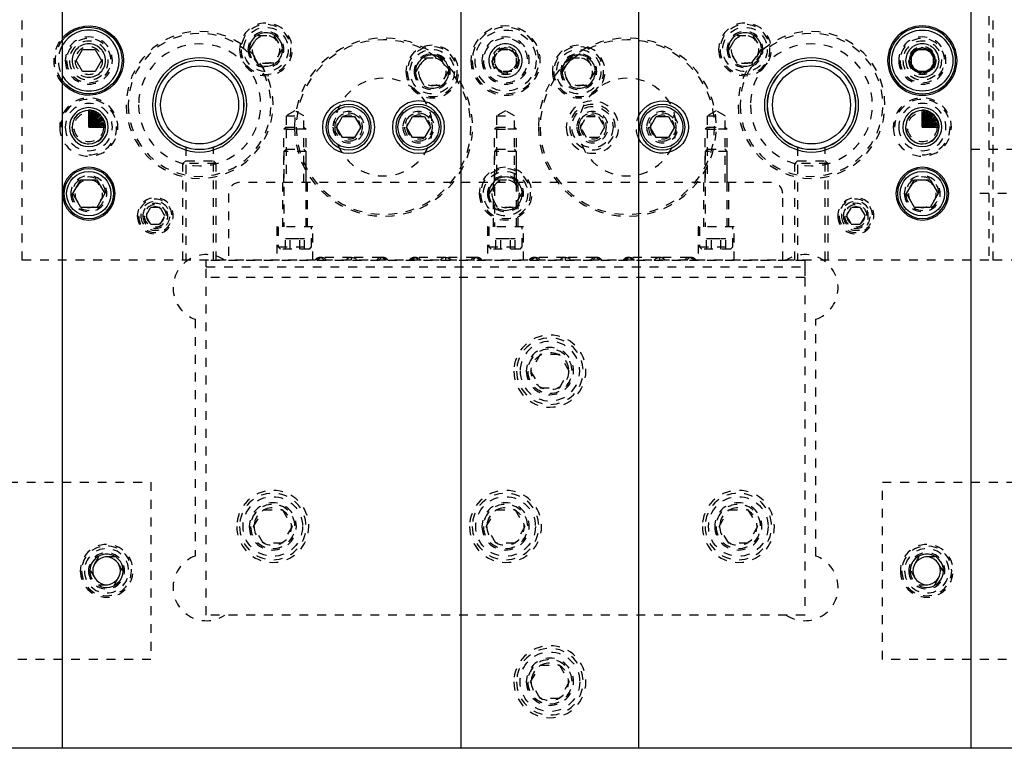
# Model space of a CAD drawing. Header units: inches. Extents: x 3 to 289, y 4 to 291.
# Tile 214 of 256: x 235.74 to 246.85, y 105.55 to 113.76. Entities that reach past the tile are written whole.
import ezdxf

# ---------------------------------------------------------------- set-up
doc = ezdxf.new("R2010")
doc.units = ezdxf.units.IN
doc.header["$LTSCALE"] = 0.5
doc.header["$MEASUREMENT"] = 0
doc.linetypes.add('HIDDEN', pattern=[0.225, 0.15, -0.075])
doc.linetypes.add('PHANTOM', pattern=[0.25, 0.125, -0.025, 0.025, -0.025, 0.025, -0.025])
doc.layers.add('MFB', color=7, linetype='Continuous')

msp = doc.modelspace()

# ---------------------------------------------------------------- linework, layer by layer
at = {"layer": 'MFB', "color": 9, "linetype": 'Continuous'}
for p, q in [((236.221, 132.046), (236.221, 105.546)), ((240.721, 105.546), (240.721, 132.046)), ((242.721, 132.046), (242.721, 105.546)), ((246.471, 105.546), (246.471, 132.046)), ((236.221, 105.546), (234.221, 105.546)), ((242.721, 105.546), (240.721, 105.546)), ((248.471, 105.546), (246.471, 105.546))]:
    msp.add_line(p, q, dxfattribs=at)
at = {"layer": 'MFB', "color": 254, "linetype": 'HIDDEN'}
for p, q in [((246.721, 111.046), (246.721, 122.046)), ((235.771, 111.046), (235.771, 120.796)), ((246.671, 120.796), (246.671, 111.046)), ((238.338, 113.421), (238.429, 113.578)), ((238.429, 113.578), (238.609, 113.578)), ((238.609, 113.578), (238.699, 113.421)), ((243.741, 113.421), (243.831, 113.578)), ((243.831, 113.578), (244.011, 113.578)), ((244.011, 113.578), (244.101, 113.421)), ((238.429, 113.265), (238.338, 113.421)), ((238.699, 113.421), (238.609, 113.265)), ((241.077, 113.296), (241.149, 113.421)), ((241.221, 113.441), (241.096, 113.369)), ((241.149, 113.421), (241.293, 113.421)), ((241.346, 113.369), (241.221, 113.441)), ((241.293, 113.421), (241.365, 113.296)), ((243.831, 113.265), (243.741, 113.421)), ((244.101, 113.421), (244.011, 113.265)), ((238.609, 113.265), (238.429, 113.265)), ((240.213, 113.171), (240.304, 113.328)), ((240.304, 113.328), (240.484, 113.328)), ((240.484, 113.328), (240.574, 113.171)), ((241.149, 113.171), (241.077, 113.296)), ((241.096, 113.369), (241.096, 113.224)), ((241.365, 113.296), (241.293, 113.171)), ((241.346, 113.224), (241.346, 113.369)), ((241.866, 113.171), (241.956, 113.328)), ((241.956, 113.328), (242.136, 113.328)), ((242.136, 113.328), (242.226, 113.171)), ((244.011, 113.265), (243.831, 113.265)), ((240.304, 113.015), (240.213, 113.171)), ((240.574, 113.171), (240.484, 113.015)), ((241.096, 113.224), (241.221, 113.152)), ((241.293, 113.171), (241.149, 113.171)), ((241.221, 113.152), (241.346, 113.224)), ((241.956, 113.015), (241.866, 113.171)), ((242.226, 113.171), (242.136, 113.015)), ((240.484, 113.015), (240.304, 113.015)), ((242.136, 113.015), (241.956, 113.015)), ((238.846, 112.729), (238.745, 112.671)), ((238.946, 112.671), (238.846, 112.729)), ((241.221, 112.729), (241.12, 112.671)), ((241.321, 112.671), (241.221, 112.729)), ((243.596, 112.729), (243.495, 112.671)), ((243.696, 112.671), (243.596, 112.729)), ((238.745, 112.671), (238.946, 112.671)), ((238.745, 112.671), (238.745, 112.521)), ((238.946, 112.521), (238.946, 112.671)), ((241.12, 112.671), (241.12, 112.521)), ((241.12, 112.671), (241.321, 112.671)), ((241.321, 112.521), (241.321, 112.671)), ((242.065, 112.546), (242.133, 112.664)), ((242.133, 112.664), (242.269, 112.664)), ((242.269, 112.664), (242.338, 112.546)), ((243.495, 112.671), (243.696, 112.671)), ((243.495, 112.671), (243.495, 112.521)), ((243.696, 112.521), (243.696, 112.671)), ((238.745, 112.546), (238.721, 112.521)), ((238.721, 111.921), (238.721, 112.521)), ((238.971, 112.521), (238.721, 112.521)), ((238.745, 112.546), (238.946, 112.546)), ((238.745, 112.521), (238.745, 111.921)), ((238.745, 112.521), (238.946, 112.521)), ((238.946, 112.546), (238.971, 112.521)), ((238.946, 111.921), (238.946, 112.521)), ((238.971, 111.921), (238.971, 112.521)), ((241.12, 112.546), (241.096, 112.521)), ((241.096, 111.921), (241.096, 112.521)), ((241.346, 112.521), (241.096, 112.521)), ((241.12, 112.546), (241.321, 112.546)), ((241.12, 112.521), (241.12, 111.921)), ((241.12, 112.521), (241.321, 112.521)), ((241.321, 112.546), (241.346, 112.521)), ((241.321, 111.921), (241.321, 112.521)), ((241.346, 111.921), (241.346, 112.521)), ((242.133, 112.428), (242.065, 112.546)), ((242.338, 112.546), (242.269, 112.428)), ((243.495, 112.546), (243.471, 112.521)), ((243.471, 111.921), (243.471, 112.521)), ((243.721, 112.521), (243.471, 112.521)), ((243.495, 112.546), (243.696, 112.546)), ((243.495, 112.521), (243.495, 111.921)), ((243.495, 112.521), (243.696, 112.521)), ((243.696, 112.546), (243.721, 112.521)), ((243.696, 111.921), (243.696, 112.521)), ((243.721, 111.921), (243.721, 112.521)), ((242.269, 112.428), (242.133, 112.428)), ((237.615, 112.321), (237.615, 111.046)), ((237.927, 111.046), (237.927, 112.321)), ((238.745, 112.296), (238.721, 112.272)), ((238.971, 112.272), (238.721, 112.272)), ((238.721, 112.272), (238.721, 111.421)), ((238.745, 112.296), (238.946, 112.296)), ((238.971, 112.272), (238.946, 112.296)), ((238.971, 111.421), (238.971, 112.272)), ((241.12, 112.296), (241.096, 112.272)), ((241.346, 112.272), (241.096, 112.272)), ((241.096, 112.272), (241.096, 111.421)), ((241.12, 112.296), (241.321, 112.296)), ((241.346, 112.272), (241.321, 112.296)), ((241.346, 111.421), (241.346, 112.272)), ((243.495, 112.296), (243.471, 112.272)), ((243.721, 112.272), (243.471, 112.272)), ((243.471, 112.272), (243.471, 111.421)), ((243.495, 112.296), (243.696, 112.296)), ((243.721, 112.272), (243.696, 112.296)), ((243.721, 111.421), (243.721, 112.272)), ((244.515, 112.321), (244.515, 111.046)), ((244.827, 111.046), (244.827, 112.321)), ((246.471, 112.296), (248.471, 112.296)), ((237.615, 112.165), (237.583, 112.134)), ((237.615, 112.165), (237.927, 112.165)), ((237.927, 112.165), (237.958, 112.134)), ((244.515, 112.165), (244.483, 112.134)), ((244.515, 112.165), (244.827, 112.165)), ((244.827, 112.165), (244.858, 112.134)), ((237.583, 111.046), (237.583, 112.134)), ((237.958, 112.134), (237.583, 112.134)), ((237.958, 111.046), (237.958, 112.134)), ((244.483, 111.046), (244.483, 112.134)), ((244.858, 112.134), (244.483, 112.134)), ((244.858, 111.046), (244.858, 112.134)), ((241.041, 111.796), (241.131, 111.953)), ((241.131, 111.953), (241.311, 111.953)), ((241.311, 111.953), (241.401, 111.796)), ((244.221, 111.921), (238.221, 111.921)), ((244.221, 111.921), (238.221, 111.921)), ((238.705, 111.921), (238.705, 111.421)), ((238.987, 111.421), (238.987, 111.921)), ((241.08, 111.921), (241.08, 111.421)), ((241.362, 111.421), (241.362, 111.921)), ((243.455, 111.921), (243.455, 111.421)), ((243.737, 111.421), (243.737, 111.921)), ((238.096, 111.796), (238.096, 111.046)), ((238.096, 111.796), (238.096, 111.046)), ((241.131, 111.64), (241.041, 111.796)), ((241.401, 111.796), (241.311, 111.64)), ((244.346, 111.046), (244.346, 111.796)), ((244.346, 111.046), (244.346, 111.796)), ((248.471, 111.796), (246.471, 111.796)), ((237.217, 111.64), (237.163, 111.546)), ((237.325, 111.64), (237.217, 111.64)), ((237.379, 111.546), (237.325, 111.64)), ((241.311, 111.64), (241.131, 111.64)), ((245.117, 111.64), (245.063, 111.546)), ((245.225, 111.64), (245.117, 111.64)), ((245.279, 111.546), (245.225, 111.64)), ((237.163, 111.546), (237.217, 111.453)), ((237.325, 111.453), (237.379, 111.546)), ((245.063, 111.546), (245.117, 111.453)), ((245.225, 111.453), (245.279, 111.546)), ((237.217, 111.453), (237.325, 111.453)), ((239.049, 111.421), (238.643, 111.421)), ((238.643, 111.421), (238.643, 111.046)), ((238.658, 111.421), (238.658, 111.196)), ((239.033, 111.196), (239.033, 111.421)), ((239.049, 111.046), (239.049, 111.421)), ((241.424, 111.421), (241.018, 111.421)), ((241.018, 111.421), (241.018, 111.046)), ((241.033, 111.421), (241.033, 111.196)), ((241.408, 111.196), (241.408, 111.421)), ((241.424, 111.046), (241.424, 111.421)), ((243.799, 111.421), (243.393, 111.421)), ((243.393, 111.421), (243.393, 111.046)), ((243.408, 111.421), (243.408, 111.196)), ((243.783, 111.196), (243.783, 111.421)), ((243.799, 111.046), (243.799, 111.421)), ((245.117, 111.453), (245.225, 111.453)), ((238.738, 111.291), (238.792, 111.291)), ((238.738, 111.171), (238.738, 111.291)), ((238.792, 111.171), (238.792, 111.291)), ((238.792, 111.291), (238.9, 111.291)), ((238.9, 111.171), (238.9, 111.291)), ((238.9, 111.291), (238.954, 111.291)), ((238.954, 111.171), (238.954, 111.291)), ((241.113, 111.291), (241.167, 111.291)), ((241.113, 111.171), (241.113, 111.291)), ((241.167, 111.291), (241.275, 111.291)), ((241.167, 111.171), (241.167, 111.291)), ((241.275, 111.291), (241.329, 111.291)), ((241.275, 111.171), (241.275, 111.291)), ((241.329, 111.171), (241.329, 111.291)), ((243.488, 111.291), (243.542, 111.291)), ((243.488, 111.171), (243.488, 111.291)), ((243.542, 111.291), (243.65, 111.291)), ((243.542, 111.171), (243.542, 111.291)), ((243.65, 111.291), (243.704, 111.291)), ((243.65, 111.171), (243.65, 111.291)), ((243.704, 111.171), (243.704, 111.291)), ((238.658, 111.196), (239.033, 111.196)), ((238.658, 111.196), (238.683, 111.171)), ((239.009, 111.171), (238.683, 111.171)), ((239.009, 111.171), (239.033, 111.196)), ((241.033, 111.196), (241.408, 111.196)), ((241.033, 111.196), (241.058, 111.171)), ((241.384, 111.171), (241.058, 111.171)), ((241.384, 111.171), (241.408, 111.196)), ((243.408, 111.196), (243.783, 111.196)), ((243.408, 111.196), (243.433, 111.171)), ((243.759, 111.171), (243.433, 111.171)), ((243.759, 111.171), (243.783, 111.196)), ((246.671, 111.046), (235.771, 111.046)), ((237.846, 111.042), (237.846, 111.046)), ((244.596, 111.042), (237.846, 111.042)), ((237.846, 110.971), (237.846, 111.042)), ((239.081, 111.046), (239.087, 111.055)), ((239.087, 111.055), (239.093, 111.063)), ((239.093, 111.063), (239.101, 111.069)), ((239.101, 111.069), (239.11, 111.073)), ((239.106, 111.046), (239.112, 111.055)), ((239.11, 111.073), (239.119, 111.076)), ((239.112, 111.055), (239.118, 111.063)), ((239.118, 111.063), (239.126, 111.069)), ((239.119, 111.076), (239.127, 111.076)), ((239.126, 111.069), (239.135, 111.073)), ((239.152, 111.076), (239.127, 111.076)), ((239.127, 111.076), (239.137, 111.075)), ((239.135, 111.073), (239.144, 111.076)), ((239.137, 111.075), (239.146, 111.073)), ((239.144, 111.076), (239.152, 111.076)), ((239.146, 111.073), (239.154, 111.068)), ((239.483, 111.076), (239.152, 111.076)), ((239.152, 111.076), (239.162, 111.075)), ((239.154, 111.068), (239.162, 111.062)), ((239.162, 111.075), (239.171, 111.073)), ((239.162, 111.062), (239.169, 111.054)), ((239.169, 111.054), (239.173, 111.046)), ((239.171, 111.073), (239.179, 111.068)), ((239.179, 111.068), (239.187, 111.062)), ((239.187, 111.062), (239.194, 111.054)), ((239.194, 111.054), (239.198, 111.046)), ((239.428, 111.054), (239.422, 111.046)), ((239.435, 111.06), (239.428, 111.054)), ((239.442, 111.065), (239.435, 111.06)), ((239.45, 111.069), (239.442, 111.065)), ((239.458, 111.072), (239.45, 111.069)), ((239.467, 111.075), (239.458, 111.072)), ((239.475, 111.076), (239.467, 111.075)), ((239.483, 111.076), (239.475, 111.076)), ((239.483, 111.046), (239.483, 111.076)), ((239.815, 111.076), (239.483, 111.076)), ((239.483, 111.076), (239.492, 111.076)), ((239.492, 111.076), (239.5, 111.075)), ((239.5, 111.075), (239.509, 111.072)), ((239.509, 111.072), (239.517, 111.069)), ((239.517, 111.069), (239.525, 111.065)), ((239.525, 111.065), (239.532, 111.06)), ((239.532, 111.06), (239.539, 111.054)), ((239.539, 111.054), (239.545, 111.046)), ((239.773, 111.054), (239.769, 111.046)), ((239.78, 111.062), (239.773, 111.054)), ((239.788, 111.068), (239.78, 111.062)), ((239.796, 111.073), (239.788, 111.068)), ((239.798, 111.054), (239.794, 111.046)), ((239.805, 111.075), (239.796, 111.073)), ((239.805, 111.062), (239.798, 111.054)), ((239.815, 111.076), (239.805, 111.075)), ((239.813, 111.068), (239.805, 111.062)), ((239.821, 111.073), (239.813, 111.068)), ((239.84, 111.076), (239.815, 111.076)), ((239.823, 111.076), (239.815, 111.076)), ((239.83, 111.075), (239.821, 111.073)), ((239.832, 111.073), (239.823, 111.076)), ((239.84, 111.076), (239.83, 111.075)), ((239.841, 111.069), (239.832, 111.073)), ((239.848, 111.076), (239.84, 111.076)), ((239.849, 111.063), (239.841, 111.069)), ((239.857, 111.073), (239.848, 111.076)), ((239.855, 111.055), (239.849, 111.063)), ((239.861, 111.046), (239.855, 111.055)), ((239.866, 111.069), (239.857, 111.073)), ((239.874, 111.063), (239.866, 111.069)), ((239.88, 111.055), (239.874, 111.063)), ((239.886, 111.046), (239.88, 111.055)), ((240.144, 111.046), (240.149, 111.055)), ((240.149, 111.055), (240.156, 111.063)), ((240.156, 111.063), (240.164, 111.069)), ((240.164, 111.069), (240.172, 111.073)), ((240.169, 111.046), (240.174, 111.055)), ((240.172, 111.073), (240.182, 111.076)), ((240.174, 111.055), (240.181, 111.063)), ((240.181, 111.063), (240.189, 111.069)), ((240.182, 111.076), (240.19, 111.076)), ((240.189, 111.069), (240.197, 111.073)), ((240.215, 111.076), (240.19, 111.076)), ((240.19, 111.076), (240.199, 111.075)), ((240.197, 111.073), (240.207, 111.076)), ((240.199, 111.075), (240.208, 111.073)), ((240.207, 111.076), (240.215, 111.076)), ((240.208, 111.073), (240.217, 111.068)), ((240.546, 111.076), (240.215, 111.076)), ((240.215, 111.076), (240.224, 111.075)), ((240.217, 111.068), (240.225, 111.062)), ((240.224, 111.075), (240.233, 111.073)), ((240.225, 111.062), (240.231, 111.054)), ((240.231, 111.054), (240.236, 111.046)), ((240.233, 111.073), (240.242, 111.068)), ((240.242, 111.068), (240.25, 111.062)), ((240.25, 111.062), (240.256, 111.054)), ((240.256, 111.054), (240.261, 111.046)), ((240.49, 111.054), (240.484, 111.046)), ((240.497, 111.06), (240.49, 111.054)), ((240.505, 111.065), (240.497, 111.06)), ((240.513, 111.069), (240.505, 111.065)), ((240.521, 111.072), (240.513, 111.069)), ((240.529, 111.075), (240.521, 111.072)), ((240.538, 111.076), (240.529, 111.075)), ((240.546, 111.076), (240.538, 111.076)), ((240.546, 111.046), (240.546, 111.076)), ((240.877, 111.076), (240.546, 111.076)), ((240.546, 111.076), (240.554, 111.076)), ((240.554, 111.076), (240.563, 111.075)), ((240.563, 111.075), (240.571, 111.072)), ((240.571, 111.072), (240.579, 111.069)), ((240.579, 111.069), (240.587, 111.065)), ((240.587, 111.065), (240.595, 111.06)), ((240.595, 111.06), (240.602, 111.054)), ((240.602, 111.054), (240.608, 111.046)), ((240.836, 111.054), (240.831, 111.046)), ((240.842, 111.062), (240.836, 111.054)), ((240.85, 111.068), (240.842, 111.062)), ((240.859, 111.073), (240.85, 111.068)), ((240.861, 111.054), (240.856, 111.046)), ((240.868, 111.075), (240.859, 111.073)), ((240.867, 111.062), (240.861, 111.054)), ((240.875, 111.068), (240.867, 111.062)), ((240.877, 111.076), (240.868, 111.075)), ((240.884, 111.073), (240.875, 111.068)), ((240.902, 111.076), (240.877, 111.076)), ((240.885, 111.076), (240.877, 111.076)), ((240.893, 111.075), (240.884, 111.073)), ((240.895, 111.073), (240.885, 111.076)), ((240.902, 111.076), (240.893, 111.075)), ((240.903, 111.069), (240.895, 111.073)), ((240.91, 111.076), (240.902, 111.076)), ((240.911, 111.063), (240.903, 111.069)), ((240.92, 111.073), (240.91, 111.076)), ((240.918, 111.055), (240.911, 111.063)), ((240.923, 111.046), (240.918, 111.055)), ((240.928, 111.069), (240.92, 111.073)), ((240.936, 111.063), (240.928, 111.069)), ((240.943, 111.055), (240.936, 111.063)), ((240.948, 111.046), (240.943, 111.055)), ((241.494, 111.046), (241.499, 111.055)), ((241.499, 111.055), (241.506, 111.063)), ((241.506, 111.063), (241.514, 111.069)), ((241.514, 111.069), (241.522, 111.073)), ((241.519, 111.046), (241.524, 111.055)), ((241.522, 111.073), (241.532, 111.076)), ((241.524, 111.055), (241.531, 111.063)), ((241.531, 111.063), (241.539, 111.069)), ((241.532, 111.076), (241.54, 111.076)), ((241.539, 111.069), (241.547, 111.073)), ((241.565, 111.076), (241.54, 111.076)), ((241.54, 111.076), (241.549, 111.075)), ((241.547, 111.073), (241.557, 111.076)), ((241.549, 111.075), (241.558, 111.073)), ((241.557, 111.076), (241.565, 111.076)), ((241.558, 111.073), (241.567, 111.068)), ((241.896, 111.076), (241.565, 111.076)), ((241.565, 111.076), (241.574, 111.075)), ((241.567, 111.068), (241.575, 111.062)), ((241.574, 111.075), (241.583, 111.073)), ((241.575, 111.062), (241.581, 111.054)), ((241.581, 111.054), (241.586, 111.046)), ((241.583, 111.073), (241.592, 111.068)), ((241.592, 111.068), (241.6, 111.062)), ((241.6, 111.062), (241.606, 111.054)), ((241.606, 111.054), (241.611, 111.046)), ((241.84, 111.054), (241.834, 111.046)), ((241.847, 111.06), (241.84, 111.054)), ((241.855, 111.065), (241.847, 111.06)), ((241.863, 111.069), (241.855, 111.065)), ((241.871, 111.072), (241.863, 111.069)), ((241.879, 111.075), (241.871, 111.072)), ((241.888, 111.076), (241.879, 111.075)), ((241.896, 111.076), (241.888, 111.076)), ((241.896, 111.046), (241.896, 111.076)), ((242.227, 111.076), (241.896, 111.076)), ((241.896, 111.076), (241.904, 111.076)), ((241.904, 111.076), (241.913, 111.075)), ((241.913, 111.075), (241.921, 111.072)), ((241.921, 111.072), (241.929, 111.069)), ((241.929, 111.069), (241.937, 111.065)), ((241.937, 111.065), (241.945, 111.06)), ((241.945, 111.06), (241.952, 111.054)), ((241.952, 111.054), (241.958, 111.046)), ((242.186, 111.054), (242.181, 111.046)), ((242.192, 111.062), (242.186, 111.054)), ((242.2, 111.068), (242.192, 111.062)), ((242.209, 111.073), (242.2, 111.068)), ((242.211, 111.054), (242.206, 111.046)), ((242.218, 111.075), (242.209, 111.073)), ((242.217, 111.062), (242.211, 111.054)), ((242.225, 111.068), (242.217, 111.062)), ((242.227, 111.076), (242.218, 111.075)), ((242.234, 111.073), (242.225, 111.068)), ((242.252, 111.076), (242.227, 111.076)), ((242.235, 111.076), (242.227, 111.076)), ((242.243, 111.075), (242.234, 111.073)), ((242.245, 111.073), (242.235, 111.076)), ((242.252, 111.076), (242.243, 111.075)), ((242.253, 111.069), (242.245, 111.073)), ((242.26, 111.076), (242.252, 111.076)), ((242.261, 111.063), (242.253, 111.069)), ((242.27, 111.073), (242.26, 111.076)), ((242.268, 111.055), (242.261, 111.063)), ((242.273, 111.046), (242.268, 111.055)), ((242.278, 111.069), (242.27, 111.073)), ((242.286, 111.063), (242.278, 111.069)), ((242.293, 111.055), (242.286, 111.063)), ((242.298, 111.046), (242.293, 111.055)), ((242.556, 111.046), (242.562, 111.055)), ((242.562, 111.055), (242.568, 111.063)), ((242.568, 111.063), (242.576, 111.069)), ((242.576, 111.069), (242.585, 111.073)), ((242.581, 111.046), (242.587, 111.055)), ((242.585, 111.073), (242.594, 111.076)), ((242.587, 111.055), (242.593, 111.063)), ((242.593, 111.063), (242.601, 111.069)), ((242.594, 111.076), (242.602, 111.076)), ((242.601, 111.069), (242.61, 111.073)), ((242.627, 111.076), (242.602, 111.076)), ((242.602, 111.076), (242.612, 111.075)), ((242.61, 111.073), (242.619, 111.076)), ((242.612, 111.075), (242.621, 111.073)), ((242.619, 111.076), (242.627, 111.076)), ((242.621, 111.073), (242.629, 111.068)), ((242.958, 111.076), (242.627, 111.076)), ((242.627, 111.076), (242.637, 111.075)), ((242.629, 111.068), (242.637, 111.062)), ((242.637, 111.075), (242.646, 111.073)), ((242.637, 111.062), (242.644, 111.054)), ((242.644, 111.054), (242.648, 111.046)), ((242.646, 111.073), (242.654, 111.068)), ((242.654, 111.068), (242.662, 111.062)), ((242.662, 111.062), (242.669, 111.054)), ((242.669, 111.054), (242.673, 111.046)), ((242.897, 111.046), (242.903, 111.054)), ((242.903, 111.054), (242.91, 111.06)), ((242.91, 111.06), (242.917, 111.065)), ((242.917, 111.065), (242.925, 111.069)), ((242.925, 111.069), (242.933, 111.072)), ((242.933, 111.072), (242.942, 111.075)), ((242.942, 111.075), (242.95, 111.076)), ((242.95, 111.076), (242.958, 111.076)), ((242.958, 111.076), (242.958, 111.046)), ((243.29, 111.076), (242.958, 111.076)), ((242.967, 111.076), (242.958, 111.076)), ((242.975, 111.075), (242.967, 111.076)), ((242.984, 111.072), (242.975, 111.075)), ((242.992, 111.069), (242.984, 111.072)), ((243, 111.065), (242.992, 111.069)), ((243.007, 111.06), (243, 111.065)), ((243.014, 111.054), (243.007, 111.06)), ((243.02, 111.046), (243.014, 111.054)), ((243.248, 111.054), (243.244, 111.046)), ((243.255, 111.062), (243.248, 111.054)), ((243.263, 111.068), (243.255, 111.062)), ((243.271, 111.073), (243.263, 111.068)), ((243.273, 111.054), (243.269, 111.046)), ((243.28, 111.075), (243.271, 111.073)), ((243.28, 111.062), (243.273, 111.054)), ((243.29, 111.076), (243.28, 111.075)), ((243.288, 111.068), (243.28, 111.062)), ((243.296, 111.073), (243.288, 111.068)), ((243.315, 111.076), (243.29, 111.076)), ((243.298, 111.076), (243.29, 111.076)), ((243.305, 111.075), (243.296, 111.073)), ((243.307, 111.073), (243.298, 111.076)), ((243.315, 111.076), (243.305, 111.075)), ((243.316, 111.069), (243.307, 111.073)), ((243.323, 111.076), (243.315, 111.076)), ((243.324, 111.063), (243.316, 111.069)), ((243.332, 111.073), (243.323, 111.076)), ((243.33, 111.055), (243.324, 111.063)), ((243.336, 111.046), (243.33, 111.055)), ((243.341, 111.069), (243.332, 111.073)), ((243.349, 111.063), (243.341, 111.069)), ((243.355, 111.055), (243.349, 111.063)), ((243.361, 111.046), (243.355, 111.055)), ((244.596, 111.046), (244.596, 111.042)), ((244.596, 111.042), (244.596, 110.971)), ((256.221, 111.046), (246.721, 111.046)), ((237.846, 110.971), (244.596, 110.971)), ((237.846, 110.85), (237.846, 110.971)), ((244.596, 110.971), (244.596, 110.85)), ((244.596, 110.85), (237.846, 110.85)), ((237.846, 107.046), (237.846, 110.85)), ((244.596, 110.85), (244.596, 107.046)), ((237.721, 110.38), (237.721, 107.712)), ((244.721, 107.712), (244.721, 110.38)), ((241.613, 109.984), (241.504, 109.796)), ((241.829, 109.984), (241.613, 109.984)), ((241.938, 109.796), (241.829, 109.984)), ((241.504, 109.796), (241.613, 109.609)), ((241.829, 109.609), (241.938, 109.796)), ((241.613, 109.609), (241.829, 109.609)), ((233.221, 108.546), (237.221, 108.546)), ((237.221, 108.546), (237.221, 106.546)), ((245.471, 106.546), (245.471, 108.546)), ((245.471, 108.546), (249.471, 108.546)), ((238.379, 108.046), (238.488, 108.234)), ((238.488, 108.234), (238.704, 108.234)), ((238.704, 108.234), (238.813, 108.046)), ((241.004, 108.046), (241.113, 108.234)), ((241.113, 108.234), (241.329, 108.234)), ((241.329, 108.234), (241.438, 108.046)), ((243.629, 108.046), (243.738, 108.234)), ((243.738, 108.234), (243.954, 108.234)), ((243.954, 108.234), (244.063, 108.046)), ((238.488, 107.859), (238.379, 108.046)), ((238.813, 108.046), (238.704, 107.859)), ((241.113, 107.859), (241.004, 108.046)), ((241.438, 108.046), (241.329, 107.859)), ((243.738, 107.859), (243.629, 108.046)), ((244.063, 108.046), (243.954, 107.859)), ((238.704, 107.859), (238.488, 107.859)), ((241.329, 107.859), (241.113, 107.859)), ((243.954, 107.859), (243.738, 107.859)), ((236.631, 107.703), (236.541, 107.546)), ((236.811, 107.703), (236.631, 107.703)), ((236.901, 107.546), (236.811, 107.703)), ((245.881, 107.703), (245.791, 107.546)), ((246.061, 107.703), (245.881, 107.703)), ((246.151, 107.546), (246.061, 107.703)), ((236.541, 107.546), (236.631, 107.39)), ((236.811, 107.39), (236.901, 107.546)), ((245.791, 107.546), (245.881, 107.39)), ((246.061, 107.39), (246.151, 107.546)), ((236.631, 107.39), (236.811, 107.39)), ((245.881, 107.39), (246.061, 107.39)), ((244.596, 107.046), (237.846, 107.046)), ((237.221, 106.546), (233.221, 106.546)), ((249.471, 106.546), (245.471, 106.546)), ((241.504, 106.296), (241.613, 106.484)), ((241.613, 106.484), (241.829, 106.484)), ((241.829, 106.484), (241.938, 106.296)), ((241.613, 106.109), (241.504, 106.296)), ((241.938, 106.296), (241.829, 106.109)), ((241.829, 106.109), (241.613, 106.109))]:
    msp.add_line(p, q, dxfattribs=at)
at = {"layer": 'MFB', "color": 136, "linetype": 'Continuous'}
for p, q in [((236.377, 113.296), (236.449, 113.421)), ((236.449, 113.421), (236.593, 113.421)), ((236.593, 113.421), (236.665, 113.296)), ((245.777, 113.296), (245.849, 113.421)), ((245.849, 113.421), (245.993, 113.421)), ((245.993, 113.421), (246.065, 113.296)), ((236.449, 113.171), (236.377, 113.296)), ((236.665, 113.296), (236.593, 113.171)), ((245.849, 113.171), (245.777, 113.296)), ((246.065, 113.296), (245.993, 113.171)), ((236.593, 113.171), (236.449, 113.171)), ((245.993, 113.171), (245.849, 113.171))]:
    msp.add_line(p, q, dxfattribs=at)
at = {"layer": 'MFB', "color": 4, "linetype": 'Continuous'}
for p, q in [((245.921, 113.441), (245.796, 113.369)), ((246.046, 113.369), (245.921, 113.441)), ((245.796, 113.369), (245.796, 113.224)), ((246.046, 113.224), (246.046, 113.369)), ((245.796, 113.224), (245.921, 113.152)), ((245.921, 113.152), (246.046, 113.224))]:
    msp.add_line(p, q, dxfattribs=at)
at = {"layer": 'MFB', "color": 100, "linetype": 'Continuous'}
for p, q in [((236.521, 112.546), (236.521, 112.734)), ((236.521, 112.546), (236.537, 112.733)), ((236.521, 112.546), (236.554, 112.731)), ((236.521, 112.546), (236.57, 112.727)), ((236.521, 112.546), (236.585, 112.723)), ((236.521, 112.546), (236.6, 112.716)), ((236.521, 112.546), (236.615, 112.709)), ((245.921, 112.546), (245.921, 112.734)), ((245.921, 112.546), (245.937, 112.733)), ((245.921, 112.546), (245.954, 112.731)), ((245.921, 112.546), (245.97, 112.727)), ((245.921, 112.546), (245.985, 112.723)), ((245.921, 112.546), (246, 112.716)), ((245.921, 112.546), (246.015, 112.709)), ((236.521, 112.546), (236.629, 112.7)), ((236.521, 112.546), (236.642, 112.69)), ((236.521, 112.546), (236.654, 112.679)), ((236.521, 112.546), (236.665, 112.667)), ((236.521, 112.546), (236.675, 112.654)), ((236.521, 112.546), (236.683, 112.64)), ((236.521, 112.546), (236.691, 112.626)), ((236.521, 112.546), (236.697, 112.61)), ((236.521, 112.546), (236.702, 112.595)), ((245.921, 112.546), (246.029, 112.7)), ((245.921, 112.546), (246.042, 112.69)), ((245.921, 112.546), (246.054, 112.679)), ((245.921, 112.546), (246.065, 112.667)), ((245.921, 112.546), (246.075, 112.654)), ((245.921, 112.546), (246.083, 112.64)), ((245.921, 112.546), (246.091, 112.626)), ((245.921, 112.546), (246.097, 112.61)), ((245.921, 112.546), (246.102, 112.595)), ((236.521, 112.546), (236.706, 112.579)), ((236.521, 112.546), (236.708, 112.563)), ((236.521, 112.546), (236.708, 112.546)), ((245.921, 112.546), (246.106, 112.579)), ((245.921, 112.546), (246.108, 112.563)), ((245.921, 112.546), (246.108, 112.546))]:
    msp.add_line(p, q, dxfattribs=at)
at = {"layer": 'MFB', "color": 132, "linetype": 'Continuous'}
for p, q in [((239.315, 112.546), (239.383, 112.664)), ((239.383, 112.664), (239.519, 112.664)), ((239.519, 112.664), (239.588, 112.546)), ((240.102, 112.546), (240.17, 112.664)), ((240.17, 112.664), (240.307, 112.664)), ((240.307, 112.664), (240.375, 112.546)), ((242.852, 112.546), (242.92, 112.664)), ((242.92, 112.664), (243.057, 112.664)), ((243.057, 112.664), (243.125, 112.546)), ((239.383, 112.428), (239.315, 112.546)), ((239.588, 112.546), (239.519, 112.428)), ((240.17, 112.428), (240.102, 112.546)), ((240.375, 112.546), (240.307, 112.428)), ((242.92, 112.428), (242.852, 112.546)), ((243.125, 112.546), (243.057, 112.428)), ((239.519, 112.428), (239.383, 112.428)), ((240.307, 112.428), (240.17, 112.428)), ((243.057, 112.428), (242.92, 112.428)), ((236.341, 111.796), (236.431, 111.953)), ((236.431, 111.953), (236.611, 111.953)), ((236.611, 111.953), (236.701, 111.796)), ((245.741, 111.796), (245.831, 111.953)), ((245.831, 111.953), (246.011, 111.953)), ((246.011, 111.953), (246.101, 111.796)), ((236.431, 111.64), (236.341, 111.796)), ((236.701, 111.796), (236.611, 111.64)), ((245.831, 111.64), (245.741, 111.796)), ((246.101, 111.796), (246.011, 111.64)), ((236.611, 111.64), (236.431, 111.64)), ((246.011, 111.64), (245.831, 111.64))]:
    msp.add_line(p, q, dxfattribs=at)
at = {"layer": 'MFB', "color": 254, "linetype": 'Continuous'}
for p, q in [((240.721, 105.546), (236.221, 105.546)), ((246.471, 105.546), (242.721, 105.546))]:
    msp.add_line(p, q, dxfattribs=at)
at = {"layer": 'MFB', "color": 254, "linetype": 'HIDDEN', "extrusion": (0, 0, -1)}
for centre, radius in [((-238.519, 113.421), 0.297), ((-243.921, 113.421), 0.297), ((-237.771, 112.796), 0.828), ((-237.771, 112.796), 0.805), ((-238.519, 113.421), 0.281), ((-238.519, 113.421), 0.203), ((-238.519, 113.421), 0.188), ((-241.221, 113.296), 0.391), ((-241.221, 113.296), 0.375), ((-243.921, 113.421), 0.281), ((-243.921, 113.421), 0.203), ((-243.921, 113.421), 0.188), ((-244.671, 112.796), 0.828), ((-244.671, 112.796), 0.805), ((-236.521, 113.296), 0.266), ((-236.521, 113.296), 0.25), ((-236.521, 113.296), 0.219), ((-236.521, 113.296), 0.188), ((-237.771, 112.796), 0.688), ((-237.771, 112.796), 0.688), ((-238.519, 113.421), 0.156), ((-239.845, 112.546), 1.004), ((-239.845, 112.546), 0.984), ((-241.221, 113.296), 0.266), ((-241.221, 113.296), 0.25), ((-241.221, 113.296), 0.188), ((-242.595, 112.546), 1.004), ((-242.595, 112.546), 0.984), ((-243.921, 113.421), 0.156), ((-244.671, 112.796), 0.688), ((-244.671, 112.796), 0.688), ((-245.921, 113.296), 0.266), ((-245.921, 113.296), 0.25), ((-245.921, 113.296), 0.219), ((-245.921, 113.296), 0.188), ((-236.521, 113.296), 0.156), ((-240.394, 113.171), 0.297), ((-240.394, 113.171), 0.281), ((-240.394, 113.171), 0.203), ((-241.221, 113.296), 0.156), ((-242.046, 113.171), 0.297), ((-242.046, 113.171), 0.281), ((-242.046, 113.171), 0.203), ((-245.921, 113.296), 0.156), ((-240.394, 113.171), 0.188), ((-240.394, 113.171), 0.156), ((-242.046, 113.171), 0.188), ((-242.046, 113.171), 0.156), ((-239.845, 112.546), 0.551), ((-242.595, 112.546), 0.551), ((-236.521, 112.546), 0.328), ((-242.201, 112.546), 0.295), ((-245.921, 112.546), 0.328), ((-236.521, 112.546), 0.266), ((-236.521, 112.546), 0.19), ((-239.451, 112.546), 0.177), ((-240.239, 112.546), 0.177), ((-242.201, 112.546), 0.256), ((-242.201, 112.546), 0.177), ((-242.989, 112.546), 0.177), ((-245.921, 112.546), 0.266), ((-245.921, 112.546), 0.19), ((-239.451, 112.546), 0.157), ((-239.451, 112.546), 0.134), ((-240.239, 112.546), 0.157), ((-240.239, 112.546), 0.134), ((-242.201, 112.546), 0.157), ((-242.201, 112.546), 0.134), ((-242.989, 112.546), 0.157), ((-242.989, 112.546), 0.134), ((-241.221, 111.796), 0.297), ((-241.221, 111.796), 0.281), ((-236.521, 111.796), 0.203), ((-236.521, 111.796), 0.188), ((-236.521, 111.796), 0.156), ((-241.221, 111.796), 0.203), ((-241.221, 111.796), 0.188), ((-241.221, 111.796), 0.156), ((-245.921, 111.796), 0.203), ((-245.921, 111.796), 0.188), ((-245.921, 111.796), 0.156), ((-237.271, 111.546), 0.203), ((-237.271, 111.546), 0.188), ((-237.271, 111.546), 0.163), ((-245.171, 111.546), 0.203), ((-245.171, 111.546), 0.188), ((-245.171, 111.546), 0.163), ((-237.271, 111.546), 0.141), ((-237.271, 111.546), 0.125), ((-237.271, 111.546), 0.101), ((-245.171, 111.546), 0.141), ((-245.171, 111.546), 0.125), ((-245.171, 111.546), 0.101), ((-241.721, 109.796), 0.406), ((-241.721, 109.796), 0.375), ((-241.721, 109.796), 0.336), ((-241.721, 109.796), 0.266), ((-241.721, 109.796), 0.25), ((-238.596, 108.046), 0.406), ((-238.596, 108.046), 0.375), ((-241.221, 108.046), 0.406), ((-241.221, 108.046), 0.375), ((-243.846, 108.046), 0.406), ((-243.846, 108.046), 0.375), ((-238.596, 108.046), 0.266), ((-238.596, 108.046), 0.25), ((-241.221, 108.046), 0.266), ((-241.221, 108.046), 0.25), ((-243.846, 108.046), 0.266), ((-243.846, 108.046), 0.25), ((-238.596, 108.046), 0.211), ((-241.221, 108.046), 0.211), ((-243.846, 108.046), 0.211), ((-236.721, 107.546), 0.297), ((-236.721, 107.546), 0.281), ((-245.971, 107.546), 0.297), ((-245.971, 107.546), 0.281), ((-236.721, 107.546), 0.25), ((-236.721, 107.546), 0.203), ((-236.721, 107.546), 0.188), ((-245.971, 107.546), 0.25), ((-245.971, 107.546), 0.203), ((-245.971, 107.546), 0.188), ((-241.721, 106.296), 0.406), ((-241.721, 106.296), 0.375), ((-241.721, 106.296), 0.266), ((-241.721, 106.296), 0.25), ((-241.721, 106.296), 0.211)]:
    msp.add_circle(centre, radius, dxfattribs=at)
at = {"layer": 'MFB', "color": 254, "linetype": 'HIDDEN'}
for centre, radius in [((238.519, 113.421), 0.25), ((241.221, 113.296), 0.344), ((243.921, 113.421), 0.25), ((240.394, 113.171), 0.25), ((242.046, 113.171), 0.25), ((236.521, 112.546), 0.166), ((242.201, 112.546), 0.232), ((245.921, 112.546), 0.166), ((241.221, 111.796), 0.25), ((241.721, 109.796), 0.211), ((238.596, 108.046), 0.336), ((241.221, 108.046), 0.336), ((243.846, 108.046), 0.336), ((241.721, 106.296), 0.336)]:
    msp.add_circle(centre, radius, dxfattribs=at)
at = {"layer": 'MFB', "color": 254, "linetype": 'Continuous', "extrusion": (0, 0, -1)}
for centre, radius in [((-245.921, 113.296), 0.391), ((-237.771, 112.796), 0.531), ((-244.671, 112.796), 0.531), ((-239.451, 112.546), 0.295), ((-240.239, 112.546), 0.295), ((-236.521, 112.546), 0.219), ((-236.521, 112.546), 0.188), ((-245.921, 112.546), 0.219), ((-245.921, 112.546), 0.188), ((-236.521, 111.796), 0.297), ((-245.921, 111.796), 0.297), ((-236.721, 107.546), 0.156), ((-245.971, 107.546), 0.156)]:
    msp.add_circle(centre, radius, dxfattribs=at)
at = {"layer": 'MFB', "color": 136, "linetype": 'Continuous', "extrusion": (0, 0, -1)}
msp.add_circle((-245.921, 113.296), 0.375, dxfattribs=at)
at = {"layer": 'MFB', "color": 136, "linetype": 'Continuous'}
msp.add_circle((245.921, 113.296), 0.344, dxfattribs=at)
at = {"layer": 'MFB', "color": 2, "linetype": 'PHANTOM'}
msp.add_circle((241.221, 113.296), 0.144, dxfattribs=at)
at = {"layer": 'MFB', "color": 2, "linetype": 'Continuous'}
msp.add_circle((245.921, 113.296), 0.144, dxfattribs=at)
at = {"layer": 'MFB', "color": 9, "linetype": 'Continuous', "extrusion": (0, 0, -1)}
for centre, radius in [((-237.771, 112.796), 0.501), ((-237.771, 112.796), 0.5), ((-244.671, 112.796), 0.501), ((-244.671, 112.796), 0.5)]:
    msp.add_circle(centre, radius, dxfattribs=at)
at = {"layer": 'MFB', "color": 4, "linetype": 'Continuous'}
for centre in [(237.771, 112.796), (244.671, 112.796)]:
    msp.add_circle(centre, 0.44, dxfattribs=at)
at = {"layer": 'MFB', "color": 132, "linetype": 'Continuous', "extrusion": (0, 0, -1)}
for centre, radius in [((-239.451, 112.546), 0.256), ((-240.239, 112.546), 0.256), ((-242.989, 112.546), 0.256), ((-236.521, 111.796), 0.281), ((-245.921, 111.796), 0.281)]:
    msp.add_circle(centre, radius, dxfattribs=at)
at = {"layer": 'MFB', "color": 132, "linetype": 'Continuous'}
for centre, radius in [((239.451, 112.546), 0.232), ((240.239, 112.546), 0.232), ((242.989, 112.546), 0.232), ((236.521, 111.796), 0.25), ((245.921, 111.796), 0.25)]:
    msp.add_circle(centre, radius, dxfattribs=at)
at = {"layer": 'MFB', "color": 254, "linetype": 'Continuous', "extrusion": (0, 0, -1)}
for centre, radius, start, end in [((-236.521, 113.296), 0.391, 39.8254, 320.1746), ((-242.989, 112.546), 0.295, 24.9854, 335.0146)]:
    msp.add_arc(centre, radius, start, end, dxfattribs=at)
at = {"layer": 'MFB', "color": 136, "linetype": 'Continuous', "extrusion": (0, 0, -1)}
msp.add_arc((-236.521, 113.296), 0.375, 36.8699, 323.1301, dxfattribs=at)
at = {"layer": 'MFB', "color": 136, "linetype": 'Continuous'}
msp.add_arc((236.521, 113.296), 0.344, 209.2229, 150.7771, dxfattribs=at)
at = {"layer": 'MFB', "color": 254, "linetype": 'HIDDEN'}
for centre, radius, start, end in [((238.519, 113.421), 0.188, 270, 180), ((243.921, 113.421), 0.188, 270, 180), ((236.521, 113.296), 0.188, 270, 180), ((241.221, 113.296), 0.188, 270, 180), ((245.921, 113.296), 0.188, 270, 180), ((236.521, 113.296), 0.344, 150.7771, 209.2229), ((240.394, 113.171), 0.188, 270, 180), ((242.046, 113.171), 0.188, 270, 180), ((236.521, 112.546), 0.313, 270, 180), ((245.921, 112.546), 0.313, 270, 180), ((239.451, 112.546), 0.157, 270, 180), ((240.239, 112.546), 0.157, 270, 180), ((242.201, 112.546), 0.157, 270, 180), ((242.989, 112.546), 0.157, 270, 180), ((241.221, 111.796), 0.188, 270, 180), ((238.221, 111.796), 0.125, 90, 180), ((238.221, 111.796), 0.125, 90, 180), ((244.221, 111.796), 0.125, 0, 90), ((244.221, 111.796), 0.125, 0, 90), ((237.271, 111.546), 0.125, 270, 180), ((245.171, 111.546), 0.125, 270, 180), ((237.846, 110.734), 0.375, 56.4427, 250.5288), ((239.127, 111.014), 0.0625, 90, 148.6677), ((239.152, 111.014), 0.0625, 90, 148.6677), ((239.815, 111.014), 0.0625, 31.3323, 90), ((239.84, 111.014), 0.0625, 31.3323, 90), ((240.19, 111.014), 0.0625, 90, 148.6677), ((240.215, 111.014), 0.0625, 90, 148.6677), ((240.877, 111.014), 0.0625, 31.3323, 90), ((240.902, 111.014), 0.0625, 31.3323, 90), ((241.54, 111.014), 0.0625, 90, 148.6677), ((241.565, 111.014), 0.0625, 90, 148.6677), ((242.227, 111.014), 0.0625, 31.3323, 90), ((242.252, 111.014), 0.0625, 31.3323, 90), ((242.602, 111.014), 0.0625, 90, 148.6677), ((242.627, 111.014), 0.0625, 90, 148.6677), ((243.29, 111.014), 0.0625, 31.3323, 90), ((243.315, 111.014), 0.0625, 31.3323, 90), ((244.596, 110.734), 0.375, 289.4712, 123.5573), ((241.721, 109.796), 0.25, 270, 180), ((238.596, 108.046), 0.25, 270, 180), ((241.221, 108.046), 0.25, 270, 180), ((243.846, 108.046), 0.25, 270, 180), ((237.846, 107.359), 0.375, 109.4712, 303.5573), ((244.596, 107.359), 0.375, 236.4427, 70.5288), ((241.721, 106.296), 0.25, 270, 180)]:
    msp.add_arc(centre, radius, start, end, dxfattribs=at)
at = {"layer": 'MFB', "color": 254, "linetype": 'HIDDEN', "extrusion": (0, 0, -1)}
for centre, radius, start, end in [((-236.521, 113.296), 0.391, 320.1746, 39.8254), ((-236.521, 113.296), 0.375, 323.1301, 36.8699), ((-242.989, 112.546), 0.295, 335.0146, 24.9854)]:
    msp.add_arc(centre, radius, start, end, dxfattribs=at)
at = {"layer": 'MFB', "color": 2, "linetype": 'Continuous'}
for centre in [(236.721, 107.546), (245.971, 107.546)]:
    msp.add_arc(centre, 0.188, 270, 180, dxfattribs=at)

doc.saveas('drawing.dxf')
